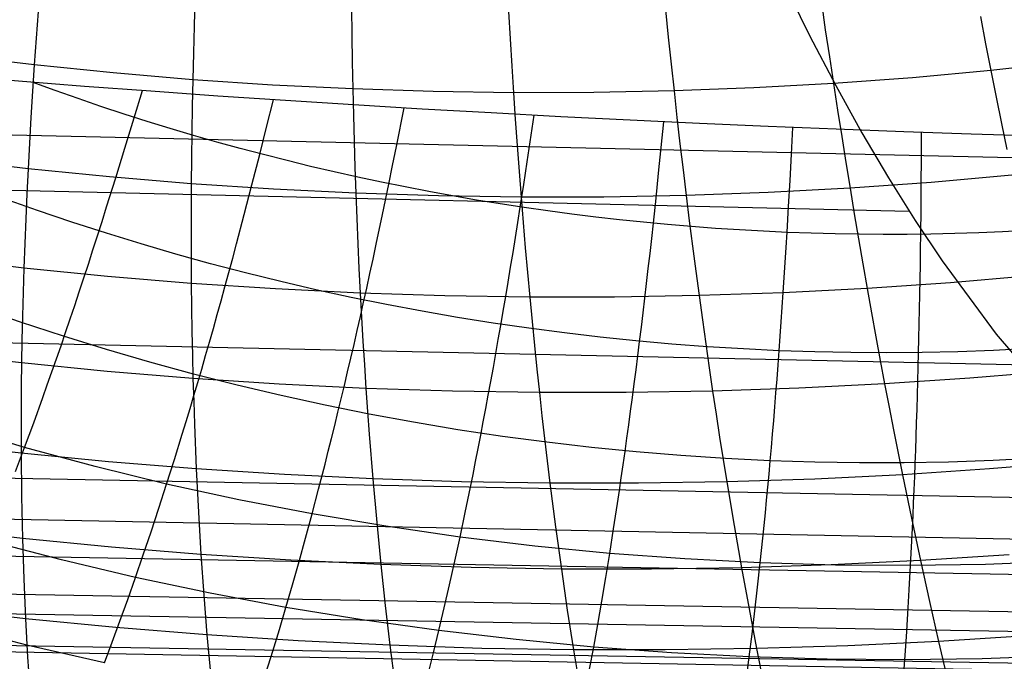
# Model space of a CAD drawing. Extents: x -274 to 274, y -220 to 276.
# Tile 24 of 164: x -257 to -254.45, y 8.87 to 10.53. Entities that reach past the tile are written whole.
import ezdxf

# ---------------------------------------------------------------- set-up
doc = ezdxf.new("R2010")
doc.units = 0
doc.layers.add('PREDEFINITO', color=7, linetype='CONTINUOUS')

msp = doc.modelspace()

# ---------------------------------------------------------------- linework, layer by layer
at = {"layer": 'PREDEFINITO'}
for p, q in [((-255.018, 10.63, 723.7272), (-254.9508, 10.4935, 723.3973)), ((-256.5463, 10.5883, 694.3315), (-256.5485, 10.5177, 694.2868)), ((-256.1402, 10.5646, 694.3735), (-256.1392, 10.4938, 694.329)), ((-255.3249, 10.56, 694.4148), (-255.3176, 10.489, 694.3712)), ((-254.9202, 10.5794, 694.4136), (-254.9099, 10.5083, 694.3708)), ((-256.9537, 10.5558, 694.2308), (-256.9588, 10.486, 694.1837)), ((-255.7323, 10.5551, 694.4014), (-255.7282, 10.4842, 694.3572)), ((-254.5072, 10.5422, 694.3557), (-254.4937, 10.4718, 694.3113)), ((-256.5485, 10.5177, 694.2868), (-256.5505, 10.4478, 694.2397)), ((-254.9099, 10.5083, 694.3708), (-254.8994, 10.438, 694.3255)), ((-256.9588, 10.486, 694.1837), (-256.9636, 10.4169, 694.1342)), ((-256.1392, 10.4938, 694.329), (-256.1381, 10.4237, 694.282)), ((-255.7282, 10.4842, 694.3572), (-255.7239, 10.414, 694.3106)), ((-255.3176, 10.489, 694.3712), (-255.3103, 10.4187, 694.3252)), ((-254.9508, 10.4935, 723.3973), (-254.883, 10.3635, 723.0656)), ((-254.4937, 10.4718, 694.3113), (-254.4801, 10.4021, 694.2646)), ((-256.9636, 10.4169, 694.1342), (-257.1671, 10.4414, 694.1013)), ((-256.5505, 10.4478, 694.2397), (-256.5521, 10.3785, 694.1901)), ((-254.8994, 10.438, 694.3255), (-254.8889, 10.3683, 694.2778)), ((-249.28, 10.0586, 696.6639), (-264.924, 10.4137, 693.3263)), ((-256.9636, 10.4169, 694.1342), (-256.9681, 10.3485, 694.0823)), ((-256.7585, 10.3959, 694.1638), (-256.9636, 10.4169, 694.1342)), ((-256.1381, 10.4237, 694.282), (-256.1367, 10.3543, 694.2326)), ((-255.7239, 10.414, 694.3106), (-255.7194, 10.3445, 694.2616)), ((-255.3103, 10.4187, 694.3252), (-255.3027, 10.3491, 694.2767)), ((-254.2784, 10.4245, 694.2525), (-254.4801, 10.4021, 694.2646)), ((-254.6919, 10.0366, 722.1356), (-270.3615, 10.3981, 718.92)), ((-256.5521, 10.3785, 694.1901), (-256.7585, 10.3959, 694.1638)), ((-256.5521, 10.3785, 694.1901), (-256.5536, 10.3099, 694.1382)), ((-256.3448, 10.3646, 694.2131), (-256.5521, 10.3785, 694.1901)), ((-254.6837, 10.3833, 694.273), (-254.8889, 10.3683, 694.2778)), ((-254.4801, 10.4021, 694.2646), (-254.6837, 10.3833, 694.273)), ((-254.4801, 10.4021, 694.2646), (-254.4665, 10.3331, 694.2154)), ((-256.1367, 10.3543, 694.2326), (-256.3448, 10.3646, 694.2131)), ((-255.9281, 10.3476, 694.2488), (-256.1367, 10.3543, 694.2326)), ((-256.1367, 10.3543, 694.2326), (-256.135, 10.2856, 694.1809)), ((-255.0953, 10.3569, 694.279), (-255.3027, 10.3491, 694.2767)), ((-254.8889, 10.3683, 694.2778), (-255.0953, 10.3569, 694.279)), ((-254.8889, 10.3683, 694.2778), (-254.8782, 10.2993, 694.2277)), ((-254.883, 10.3635, 723.0656), (-254.8147, 10.2402, 722.7322)), ((-256.9681, 10.3485, 694.0823), (-256.9722, 10.2807, 694.0282)), ((-256.7043, 10.2791, 680.9453), (-256.6826, 10.3502, 680.9323)), ((-255.7194, 10.3445, 694.2616), (-255.9281, 10.3476, 694.2488)), ((-255.5109, 10.345, 694.2709), (-255.7194, 10.3445, 694.2616)), ((-255.7194, 10.3445, 694.2616), (-255.7148, 10.2757, 694.2102)), ((-255.3027, 10.3491, 694.2767), (-255.5109, 10.345, 694.2709)), ((-255.3027, 10.3491, 694.2767), (-255.2951, 10.2802, 694.2259)), ((-254.4665, 10.3331, 694.2154), (-254.4528, 10.2648, 694.164)), ((-256.5536, 10.3099, 694.1382), (-256.5547, 10.242, 694.084)), ((-256.3603, 10.2548, 680.8993), (-256.3423, 10.3264, 680.8875)), ((-256.0232, 10.2053, 680.8751), (-256.0031, 10.3053, 680.8596)), ((-256.9722, 10.2807, 694.0282), (-256.976, 10.2137, 693.9717)), ((-256.7281, 10.201, 680.9615), (-256.7043, 10.2791, 680.9453)), ((-256.135, 10.2856, 694.1809), (-256.1332, 10.2176, 694.1269)), ((-255.7148, 10.2757, 694.2102), (-255.7099, 10.2075, 694.1565)), ((-255.6836, 10.1656, 680.8662), (-255.6654, 10.2861, 680.8482)), ((-255.2951, 10.2802, 694.2259), (-255.2873, 10.212, 694.1728)), ((-254.8782, 10.2993, 694.2277), (-254.8674, 10.231, 694.1753)), ((-256.3783, 10.184, 680.9126), (-256.3603, 10.2548, 680.8993)), ((-255.3358, 10.2024, 680.8622), (-255.329, 10.2692, 680.8529)), ((-254.9976, 10.1853, 680.8834), (-254.9939, 10.2544, 680.8737)), ((-254.4528, 10.2648, 694.164), (-254.4391, 10.1972, 694.1101)), ((-256.5547, 10.242, 694.084), (-256.5556, 10.1748, 694.0275)), ((-254.8674, 10.231, 694.1753), (-254.8566, 10.1635, 694.1206)), ((-254.8147, 10.2402, 722.7322), (-254.7458, 10.1233, 722.3973)), ((-254.6604, 10.1748, 680.9202), (-254.66, 10.2419, 680.9104)), ((-256.976, 10.2137, 693.9717), (-256.9795, 10.1474, 693.913)), ((-256.7519, 10.1239, 680.9796), (-256.7281, 10.201, 680.9615)), ((-256.1332, 10.2176, 694.1269), (-256.1311, 10.1503, 694.0705)), ((-256.0332, 10.1559, 680.8839), (-256.0232, 10.2053, 680.8751)), ((-255.7099, 10.2075, 694.1565), (-255.7049, 10.1401, 694.1005)), ((-255.3426, 10.1362, 680.8726), (-255.3358, 10.2024, 680.8622)), ((-255.2873, 10.212, 694.1728), (-255.2793, 10.1445, 694.1173)), ((-256.5556, 10.1748, 694.0275), (-256.5561, 10.1084, 693.9688)), ((-256.3983, 10.1057, 680.9295), (-256.3783, 10.184, 680.9126)), ((-255.0013, 10.1169, 680.8943), (-254.9976, 10.1853, 680.8834)), ((-254.6608, 10.1084, 680.9311), (-254.6604, 10.1748, 680.9202)), ((-256.9795, 10.1474, 693.913), (-257.189, 10.1723, 693.8804)), ((-256.1311, 10.1503, 694.0705), (-256.1288, 10.0837, 694.0119)), ((-256.0432, 10.1069, 680.8936), (-256.0332, 10.1559, 680.8839)), ((-255.6927, 10.1062, 680.8768), (-255.6836, 10.1656, 680.8662)), ((-254.8566, 10.1635, 694.1206), (-254.8457, 10.0966, 694.0636)), ((-256.9795, 10.1474, 693.913), (-256.9827, 10.0818, 693.8521)), ((-256.7685, 10.1261, 693.9425), (-256.9795, 10.1474, 693.913)), ((-256.7756, 10.048, 681.0001), (-256.7519, 10.1239, 680.9796)), ((-256.5561, 10.1084, 693.9688), (-256.7685, 10.1261, 693.9425)), ((-255.7049, 10.1401, 694.1005), (-255.6997, 10.0734, 694.0423)), ((-255.3494, 10.0707, 680.8844), (-255.3426, 10.1362, 680.8726)), ((-255.2793, 10.1445, 694.1173), (-255.2713, 10.0777, 694.0596)), ((-254.7458, 10.1233, 722.3973), (-254.6765, 10.0127, 722.0609)), ((-254.4253, 10.1303, 694.0541), (-254.6347, 10.1116, 694.0605)), ((-256.5561, 10.1084, 693.9688), (-256.5565, 10.0426, 693.9078)), ((-256.3428, 10.0942, 693.992), (-256.5561, 10.1084, 693.9688)), ((-256.4183, 10.0285, 680.9487), (-256.3983, 10.1057, 680.9295)), ((-256.0594, 10.0284, 680.9113), (-256.0432, 10.1069, 680.8936)), ((-255.7018, 10.0474, 680.8886), (-255.6927, 10.1062, 680.8768)), ((-255.0051, 10.0493, 680.9067), (-255.0013, 10.1169, 680.8943)), ((-254.6347, 10.1116, 694.0605), (-254.8457, 10.0966, 694.0636)), ((-254.6614, 10.0426, 680.9434), (-254.6608, 10.1084, 680.9311)), ((-256.9827, 10.0818, 693.8521), (-256.9856, 10.0169, 693.789)), ((-256.1288, 10.0837, 694.0119), (-256.3428, 10.0942, 693.992)), ((-255.9143, 10.0767, 694.0287), (-256.1288, 10.0837, 694.0119)), ((-256.1288, 10.0837, 694.0119), (-256.1262, 10.0178, 693.9511)), ((-255.6997, 10.0734, 694.0423), (-255.9143, 10.0767, 694.0287)), ((-255.4853, 10.0737, 694.0526), (-255.6997, 10.0734, 694.0423)), ((-255.6997, 10.0734, 694.0423), (-255.6943, 10.0074, 693.9818)), ((-255.2713, 10.0777, 694.0596), (-255.4853, 10.0737, 694.0526)), ((-255.058, 10.0853, 694.0633), (-255.2713, 10.0777, 694.0596)), ((-255.2713, 10.0777, 694.0596), (-255.2631, 10.0116, 693.9996)), ((-254.8457, 10.0966, 694.0636), (-255.058, 10.0853, 694.0633)), ((-254.8457, 10.0966, 694.0636), (-254.8347, 10.0305, 694.0044)), ((-256.7874, 10.0105, 681.0112), (-256.7756, 10.048, 681.0001)), ((-255.708, 10.0079, 680.8975), (-255.7018, 10.0474, 680.8886)), ((-255.3563, 10.0059, 680.8977), (-255.3494, 10.0707, 680.8844)), ((-255.009, 9.9825, 680.9207), (-255.0051, 10.0493, 680.9067)), ((-256.5565, 10.0426, 693.9078), (-256.5565, 9.9776, 693.8447)), ((-256.4384, 9.9526, 680.9705), (-256.4183, 10.0285, 680.9487)), ((-256.0758, 9.9511, 680.9315), (-256.0594, 10.0284, 680.9113)), ((-254.8347, 10.0305, 694.0044), (-254.8236, 9.9651, 693.9429)), ((-254.6621, 9.9776, 680.9573), (-254.6614, 10.0426, 680.9434)), ((-256.9856, 10.0169, 693.789), (-256.9882, 9.9528, 693.7237)), ((-256.7992, 9.9733, 681.023), (-256.7874, 10.0105, 681.0112)), ((-256.1262, 10.0178, 693.9511), (-256.1235, 9.9526, 693.8881)), ((-255.7143, 9.9687, 680.907), (-255.708, 10.0079, 680.8975)), ((-255.6943, 10.0074, 693.9818), (-255.6888, 9.9421, 693.9191)), ((-255.3606, 9.9664, 680.9068), (-255.3563, 10.0059, 680.8977)), ((-255.2631, 10.0116, 693.9996), (-255.2547, 9.9463, 693.9375)), ((-254.6765, 10.0127, 722.0609), (-254.6068, 9.9083, 721.7233)), ((-256.8111, 9.9365, 681.0355), (-256.7992, 9.9733, 681.023)), ((-256.5565, 9.9776, 693.8447), (-256.5563, 9.9132, 693.7794)), ((-255.0115, 9.9429, 680.93), (-255.009, 9.9825, 680.9207)), ((-254.6626, 9.9379, 680.9668), (-254.6621, 9.9776, 680.9573)), ((-256.9882, 9.9528, 693.7237), (-256.9904, 9.8893, 693.6564)), ((-256.4484, 9.9151, 680.9823), (-256.4384, 9.9526, 680.9705)), ((-256.1235, 9.9526, 693.8881), (-256.1205, 9.8882, 693.823)), ((-256.084, 9.9129, 680.9426), (-256.0758, 9.9511, 680.9315)), ((-255.7206, 9.9299, 680.9172), (-255.7143, 9.9687, 680.907)), ((-255.365, 9.9271, 680.9166), (-255.3606, 9.9664, 680.9068)), ((-255.2547, 9.9463, 693.9375), (-255.2463, 9.8817, 693.8732)), ((-254.8236, 9.9651, 693.9429), (-254.8125, 9.9005, 693.8793)), ((-256.8229, 9.8999, 681.0486), (-256.8111, 9.9365, 681.0355)), ((-255.7269, 9.8914, 680.928), (-255.7206, 9.9299, 680.9172)), ((-255.6888, 9.9421, 693.9191), (-255.6831, 9.8776, 693.8543)), ((-255.3694, 9.8882, 680.9271), (-255.365, 9.9271, 680.9166)), ((-255.0139, 9.9036, 680.94), (-255.0115, 9.9429, 680.93)), ((-254.6632, 9.8985, 680.9769), (-254.6626, 9.9379, 680.9668)), ((-256.9904, 9.8893, 693.6564), (-257.2055, 9.9146, 693.6241)), ((-256.8348, 9.8638, 681.0624), (-256.8229, 9.8999, 681.0486)), ((-256.5563, 9.9132, 693.7794), (-256.5559, 9.8497, 693.712)), ((-256.4584, 9.878, 680.9948), (-256.4484, 9.9151, 680.9823)), ((-256.0922, 9.8751, 680.9544), (-256.084, 9.9129, 680.9426)), ((-255.0164, 9.8646, 680.9507), (-255.0139, 9.9036, 680.94)), ((-254.8125, 9.9005, 693.8793), (-254.8013, 9.8366, 693.8136)), ((-254.6638, 9.8594, 680.9877), (-254.6632, 9.8985, 680.9769)), ((-254.6068, 9.9083, 721.7233), (-254.4662, 9.718, 721.0449)), ((-256.9904, 9.8893, 693.6564), (-256.9924, 9.8266, 693.5869)), ((-256.7738, 9.8677, 693.6857), (-256.9904, 9.8893, 693.6564)), ((-256.5559, 9.8497, 693.712), (-256.7738, 9.8677, 693.6857)), ((-256.4685, 9.8411, 681.0079), (-256.4584, 9.878, 680.9948)), ((-256.1205, 9.8882, 693.823), (-256.1174, 9.8245, 693.7557)), ((-256.1004, 9.8376, 680.9668), (-256.0922, 9.8751, 680.9544)), ((-255.7332, 9.8532, 680.9396), (-255.7269, 9.8914, 680.928)), ((-255.6831, 9.8776, 693.8543), (-255.6772, 9.8138, 693.7874)), ((-255.3738, 9.8497, 680.9383), (-255.3694, 9.8882, 680.9271)), ((-255.2463, 9.8817, 693.8732), (-255.2378, 9.8178, 693.8068)), ((-254.3701, 9.8702, 693.8076), (-254.5849, 9.8515, 693.8122)), ((-249.3562, 9.5301, 696.9767), (-264.9987, 9.8647, 693.6296)), ((-256.8466, 9.8279, 681.0769), (-256.8348, 9.8638, 681.0624)), ((-256.337, 9.8352, 693.7354), (-256.5559, 9.8497, 693.712)), ((-256.5559, 9.8497, 693.712), (-256.5551, 9.7868, 693.6425)), ((-256.4785, 9.8046, 681.0217), (-256.4685, 9.8411, 681.0079)), ((-255.7396, 9.8154, 680.9517), (-255.7332, 9.8532, 680.9396)), ((-255.3783, 9.8114, 680.9501), (-255.3738, 9.8497, 680.9383)), ((-255.019, 9.826, 680.9621), (-255.0164, 9.8646, 680.9507)), ((-254.5849, 9.8515, 693.8122), (-254.8013, 9.8366, 693.8136)), ((-254.6645, 9.8207, 680.9992), (-254.6638, 9.8594, 680.9877)), ((-256.9924, 9.8266, 693.5869), (-256.994, 9.7647, 693.5155)), ((-256.8585, 9.7924, 681.0921), (-256.8466, 9.8279, 681.0769)), ((-256.1174, 9.8245, 693.7557), (-256.337, 9.8352, 693.7354)), ((-255.8974, 9.8173, 693.7731), (-256.1174, 9.8245, 693.7557)), ((-256.1174, 9.8245, 693.7557), (-256.114, 9.7615, 693.6864)), ((-256.1086, 9.8005, 680.9798), (-256.1004, 9.8376, 680.9668)), ((-255.6772, 9.8138, 693.7874), (-255.8974, 9.8173, 693.7731)), ((-255.2378, 9.8178, 693.8068), (-255.4573, 9.814, 693.7986)), ((-255.019, 9.8253, 693.8118), (-255.2378, 9.8178, 693.8068)), ((-255.2378, 9.8178, 693.8068), (-255.2291, 9.7547, 693.7382)), ((-255.0216, 9.7877, 680.9741), (-255.019, 9.826, 680.9621)), ((-254.8013, 9.8366, 693.8136), (-255.019, 9.8253, 693.8118)), ((-254.8013, 9.8366, 693.8136), (-254.79, 9.7734, 693.7458)), ((-254.6652, 9.7823, 681.0113), (-254.6645, 9.8207, 680.9992)), ((-256.8703, 9.7573, 681.1079), (-256.8585, 9.7924, 681.0921)), ((-256.4886, 9.7685, 681.0362), (-256.4785, 9.8046, 681.0217)), ((-256.1169, 9.7636, 680.9935), (-256.1086, 9.8005, 680.9798)), ((-255.7459, 9.7779, 680.9646), (-255.7396, 9.8154, 680.9517)), ((-255.4573, 9.814, 693.7986), (-255.6772, 9.8138, 693.7874)), ((-255.6772, 9.8138, 693.7874), (-255.6712, 9.7507, 693.7184)), ((-255.3828, 9.7736, 680.9626), (-255.3783, 9.8114, 680.9501)), ((-256.994, 9.7647, 693.5155), (-256.9954, 9.7035, 693.442)), ((-256.5551, 9.7868, 693.6425), (-256.5542, 9.7247, 693.571)), ((-256.4986, 9.7327, 681.0513), (-256.4886, 9.7685, 681.0362)), ((-255.7523, 9.7407, 680.9781), (-255.7459, 9.7779, 680.9646)), ((-255.3873, 9.736, 680.9758), (-255.3828, 9.7736, 680.9626)), ((-255.0242, 9.7498, 680.9868), (-255.0216, 9.7877, 680.9741)), ((-254.79, 9.7734, 693.7458), (-254.7787, 9.711, 693.6759)), ((-254.666, 9.7443, 681.0242), (-254.6652, 9.7823, 681.0113)), ((-256.8822, 9.7224, 681.1243), (-256.8703, 9.7573, 681.1079)), ((-256.1251, 9.7271, 681.0079), (-256.1169, 9.7636, 680.9935)), ((-256.114, 9.7615, 693.6864), (-256.1104, 9.6993, 693.615)), ((-255.7588, 9.7038, 680.9923), (-255.7523, 9.7407, 680.9781)), ((-255.6712, 9.7507, 693.7184), (-255.665, 9.6884, 693.6473)), ((-255.2291, 9.7547, 693.7382), (-255.2203, 9.6923, 693.6677)), ((-255.0269, 9.7122, 681.0002), (-255.0242, 9.7498, 680.9868)), ((-254.6668, 9.7066, 681.0377), (-254.666, 9.7443, 681.0242)), ((-256.894, 9.6879, 681.1414), (-256.8822, 9.7224, 681.1243)), ((-256.5542, 9.7247, 693.571), (-256.5529, 9.6634, 693.4975)), ((-256.5087, 9.6972, 681.067), (-256.4986, 9.7327, 681.0513)), ((-256.1334, 9.691, 681.0229), (-256.1251, 9.7271, 681.0079)), ((-255.3919, 9.6988, 680.9896), (-255.3873, 9.736, 680.9758)), ((-254.4662, 9.718, 721.0449), (-254.3244, 9.5513, 720.3632)), ((-256.9954, 9.7035, 693.442), (-256.9964, 9.6431, 693.3666)), ((-256.9059, 9.6538, 681.1592), (-256.894, 9.6879, 681.1414)), ((-256.5188, 9.662, 681.0835), (-256.5087, 9.6972, 681.067)), ((-256.1417, 9.6552, 681.0386), (-256.1334, 9.691, 681.0229)), ((-256.1104, 9.6993, 693.615), (-256.1066, 9.6378, 693.5416)), ((-255.7652, 9.6673, 681.0071), (-255.7588, 9.7038, 680.9923)), ((-255.665, 9.6884, 693.6473), (-255.6587, 9.6269, 693.5742)), ((-255.3965, 9.6619, 681.0041), (-255.3919, 9.6988, 680.9896)), ((-255.2203, 9.6923, 693.6677), (-255.2115, 9.6307, 693.5951)), ((-255.0296, 9.6749, 681.0143), (-255.0269, 9.7122, 681.0002)), ((-254.7787, 9.711, 693.6759), (-254.7673, 9.6494, 693.604)), ((-254.6677, 9.6692, 681.0518), (-254.6668, 9.7066, 681.0377)), ((-256.9964, 9.6431, 693.3666), (-257.2167, 9.6687, 693.3347)), ((-256.5529, 9.6634, 693.4975), (-256.5515, 9.6028, 693.422)), ((-255.7717, 9.6312, 681.0226), (-255.7652, 9.6673, 681.0071)), ((-255.0324, 9.638, 681.029), (-255.0296, 9.6749, 681.0143)), ((-254.6686, 9.6322, 681.0666), (-254.6677, 9.6692, 681.0518)), ((-256.9964, 9.6431, 693.3666), (-256.9972, 9.5834, 693.2892)), ((-256.7746, 9.6211, 693.3957), (-256.9964, 9.6431, 693.3666)), ((-256.9177, 9.6199, 681.1775), (-256.9059, 9.6538, 681.1592)), ((-256.5289, 9.6272, 681.1005), (-256.5188, 9.662, 681.0835)), ((-256.15, 9.6197, 681.055), (-256.1417, 9.6552, 681.0386)), ((-256.1066, 9.6378, 693.5416), (-256.1026, 9.5771, 693.4663)), ((-255.4012, 9.6254, 681.0193), (-255.3965, 9.6619, 681.0041)), ((-255.0352, 9.6014, 681.0444), (-255.0324, 9.638, 681.029)), ((-254.7673, 9.6494, 693.604), (-254.7559, 9.5885, 693.5301)), ((-256.9296, 9.5864, 681.1965), (-256.9177, 9.6199, 681.1775)), ((-256.5515, 9.6028, 693.422), (-256.7746, 9.6211, 693.3957)), ((-256.539, 9.5927, 681.1182), (-256.5289, 9.6272, 681.1005)), ((-256.1584, 9.5845, 681.0719), (-256.15, 9.6197, 681.055)), ((-255.7782, 9.5953, 681.0387), (-255.7717, 9.6312, 681.0226)), ((-255.6587, 9.6269, 693.5742), (-255.6522, 9.5661, 693.4992)), ((-255.4059, 9.5891, 681.0351), (-255.4012, 9.6254, 681.0193)), ((-255.2115, 9.6307, 693.5951), (-255.2025, 9.5699, 693.5205)), ((-254.6696, 9.5955, 681.0821), (-254.6686, 9.6322, 681.0666)), ((-254.3146, 9.6222, 693.5275), (-254.5344, 9.6035, 693.5303)), ((-254.0383, 9.2859, 718.9948), (-269.6988, 9.5864, 715.7287)), ((-256.9414, 9.5533, 681.2161), (-256.9296, 9.5864, 681.1965)), ((-256.3274, 9.5881, 693.4456), (-256.5515, 9.6028, 693.422)), ((-256.5515, 9.6028, 693.422), (-256.5497, 9.543, 693.3446)), ((-256.5491, 9.5586, 681.1366), (-256.539, 9.5927, 681.1182)), ((-256.1026, 9.5771, 693.4663), (-256.3274, 9.5881, 693.4456)), ((-255.7848, 9.5598, 681.0555), (-255.7782, 9.5953, 681.0387)), ((-255.4106, 9.5533, 681.0516), (-255.4059, 9.5891, 681.0351)), ((-255.0381, 9.5651, 681.0604), (-255.0352, 9.6014, 681.0444)), ((-254.7559, 9.5885, 693.5301), (-254.9787, 9.5773, 693.5268)), ((-254.5344, 9.6035, 693.5303), (-254.7559, 9.5885, 693.5301)), ((-254.7559, 9.5885, 693.5301), (-254.7444, 9.5284, 693.4542)), ((-254.6706, 9.5591, 681.0982), (-254.6696, 9.5955, 681.0821)), ((-256.9972, 9.5834, 693.2892), (-256.9976, 9.5245, 693.21)), ((-256.1667, 9.5497, 681.0895), (-256.1584, 9.5845, 681.0719)), ((-255.8775, 9.5698, 693.4842), (-256.1026, 9.5771, 693.4663)), ((-256.1026, 9.5771, 693.4663), (-256.0984, 9.5172, 693.389)), ((-255.6522, 9.5661, 693.4992), (-255.8775, 9.5698, 693.4842)), ((-255.4271, 9.5661, 693.5113), (-255.6522, 9.5661, 693.4992)), ((-255.6522, 9.5661, 693.4992), (-255.6456, 9.5061, 693.4222)), ((-255.2025, 9.5699, 693.5205), (-255.4271, 9.5661, 693.5113)), ((-254.9787, 9.5773, 693.5268), (-255.2025, 9.5699, 693.5205)), ((-255.2025, 9.5699, 693.5205), (-255.1934, 9.5098, 693.444)), ((-255.041, 9.5292, 681.0771), (-255.0381, 9.5651, 681.0604)), ((-256.965, 9.4879, 681.2573), (-256.9414, 9.5533, 681.2161)), ((-256.5592, 9.5248, 681.1556), (-256.5491, 9.5586, 681.1366)), ((-256.5497, 9.543, 693.3446), (-256.5478, 9.4839, 693.2653)), ((-256.1751, 9.5152, 681.1078), (-256.1667, 9.5497, 681.0895)), ((-255.7913, 9.5246, 681.0729), (-255.7848, 9.5598, 681.0555)), ((-255.4153, 9.5177, 681.0687), (-255.4106, 9.5533, 681.0516)), ((-254.6717, 9.5231, 681.115), (-254.6706, 9.5591, 681.0982)), ((-256.9976, 9.5245, 693.21), (-256.9977, 9.409, 693.046)), ((-256.5694, 9.4913, 681.1752), (-256.5592, 9.5248, 681.1556)), ((-256.1834, 9.481, 681.1267), (-256.1751, 9.5152, 681.1078)), ((-256.0984, 9.5172, 693.389), (-256.094, 9.458, 693.3098)), ((-255.7979, 9.4898, 681.091), (-255.7913, 9.5246, 681.0729)), ((-255.4201, 9.4825, 681.0864), (-255.4153, 9.5177, 681.0687)), ((-255.1934, 9.5098, 693.444), (-255.1843, 9.4505, 693.3656)), ((-255.0439, 9.4936, 681.0944), (-255.041, 9.5292, 681.0771)), ((-254.7444, 9.5284, 693.4542), (-254.7329, 9.4691, 693.3765)), ((-254.6728, 9.4874, 681.1324), (-254.6717, 9.5231, 681.115)), ((-256.9886, 9.4239, 681.3008), (-256.965, 9.4879, 681.2573)), ((-256.5795, 9.4581, 681.1954), (-256.5694, 9.4913, 681.1752)), ((-256.5478, 9.4839, 693.2653), (-256.5431, 9.3681, 693.1012)), ((-255.8045, 9.4553, 681.1097), (-255.7979, 9.4898, 681.091)), ((-255.6456, 9.5061, 693.4222), (-255.6388, 9.4468, 693.3433)), ((-255.0469, 9.4583, 681.1124), (-255.0439, 9.4936, 681.0944)), ((-254.674, 9.4521, 681.1505), (-254.6728, 9.4874, 681.1324)), ((-256.9886, 9.4239, 681.3008), (-257.1689, 9.4781, 681.3147)), ((-256.5997, 9.3928, 681.2377), (-256.5795, 9.4581, 681.1954)), ((-256.1918, 9.4472, 681.1462), (-256.1834, 9.481, 681.1267)), ((-256.094, 9.458, 693.3098), (-256.0847, 9.342, 693.1459)), ((-255.4249, 9.4476, 681.1048), (-255.4201, 9.4825, 681.0864)), ((-255.0499, 9.4234, 681.131), (-255.0469, 9.4583, 681.1124)), ((-254.7329, 9.4691, 693.3765), (-254.7097, 9.3529, 693.2154)), ((-256.9977, 9.409, 693.046), (-257.2228, 9.4349, 693.0145)), ((-256.2002, 9.4137, 681.1663), (-256.1918, 9.4472, 681.1462)), ((-255.8112, 9.4211, 681.129), (-255.8045, 9.4553, 681.1097)), ((-255.6388, 9.4468, 693.3433), (-255.6248, 9.3307, 693.18)), ((-255.4297, 9.4131, 681.1239), (-255.4249, 9.4476, 681.1048)), ((-255.1843, 9.4505, 693.3656), (-255.1657, 9.3342, 693.2032)), ((-254.6752, 9.417, 681.1692), (-254.674, 9.4521, 681.1505)), ((-257.0122, 9.3612, 681.3468), (-256.9886, 9.4239, 681.3008)), ((-256.771, 9.3867, 693.0749), (-256.9977, 9.409, 693.046)), ((-256.9977, 9.409, 693.046), (-256.9966, 9.2967, 692.8749)), ((-256.8056, 9.3742, 681.2901), (-256.9886, 9.4239, 681.3008)), ((-256.2086, 9.3806, 681.1871), (-256.2002, 9.4137, 681.1663)), ((-255.8178, 9.3873, 681.149), (-255.8112, 9.4211, 681.129)), ((-255.4346, 9.3789, 681.1435), (-255.4297, 9.4131, 681.1239)), ((-255.053, 9.3888, 681.1502), (-255.0499, 9.4234, 681.131)), ((-254.6765, 9.3824, 681.1885), (-254.6752, 9.417, 681.1692)), ((-249.4527, 9.0868, 697.3973), (-265.094, 9.3967, 694.0425)), ((-256.5431, 9.3681, 693.1012), (-256.771, 9.3867, 693.0749)), ((-256.62, 9.3288, 681.2825), (-256.5997, 9.3928, 681.2377)), ((-255.8245, 9.3538, 681.1695), (-255.8178, 9.3873, 681.149)), ((-255.0561, 9.3545, 681.1701), (-255.053, 9.3888, 681.1502)), ((-254.6778, 9.348, 681.2085), (-254.6765, 9.3824, 681.1885)), ((-254.2592, 9.3866, 693.2162), (-254.4836, 9.3678, 693.2172)), ((-253.7017, 9.0808, 717.3938), (-269.3562, 9.3649, 714.0982)), ((-256.62, 9.3288, 681.2825), (-256.8056, 9.3742, 681.2901)), ((-256.3143, 9.3532, 693.1248), (-256.5431, 9.3681, 693.1012)), ((-256.5431, 9.3681, 693.1012), (-256.5375, 9.2555, 692.9299)), ((-256.2255, 9.3152, 681.2304), (-256.2086, 9.3806, 681.1871)), ((-255.4395, 9.345, 681.1638), (-255.4346, 9.3789, 681.1435)), ((-254.4836, 9.3678, 693.2172), (-254.7097, 9.3529, 693.2154)), ((-256.0847, 9.342, 693.1459), (-256.3143, 9.3532, 693.1248)), ((-255.8548, 9.3345, 693.1643), (-256.0847, 9.342, 693.1459)), ((-256.0847, 9.342, 693.1459), (-256.0746, 9.2291, 692.9748)), ((-255.6248, 9.3307, 693.18), (-255.8548, 9.3345, 693.1643)), ((-255.8312, 9.3206, 681.1907), (-255.8245, 9.3538, 681.1695)), ((-255.395, 9.3306, 693.193), (-255.6248, 9.3307, 693.18)), ((-255.6248, 9.3307, 693.18), (-255.6103, 9.2177, 693.0094)), ((-255.4444, 9.3115, 681.1847), (-255.4395, 9.345, 681.1638)), ((-255.1657, 9.3342, 693.2032), (-255.395, 9.3306, 693.193)), ((-254.9372, 9.3417, 693.2107), (-255.1657, 9.3342, 693.2032)), ((-255.1657, 9.3342, 693.2032), (-255.1468, 9.2212, 693.0336)), ((-255.0592, 9.3206, 681.1905), (-255.0561, 9.3545, 681.1701)), ((-254.7097, 9.3529, 693.2154), (-254.9372, 9.3417, 693.2107)), ((-254.7097, 9.3529, 693.2154), (-254.6864, 9.2398, 693.0471)), ((-254.6792, 9.314, 681.2291), (-254.6778, 9.348, 681.2085)), ((-256.6402, 9.2662, 681.3297), (-256.62, 9.3288, 681.2825)), ((-256.4321, 9.2879, 681.2779), (-256.62, 9.3288, 681.2825)), ((-256.2424, 9.2513, 681.2762), (-256.2255, 9.3152, 681.2304)), ((-255.8446, 9.2552, 681.2349), (-255.8312, 9.3206, 681.1907)), ((-255.4494, 9.2783, 681.2062), (-255.4444, 9.3115, 681.1847)), ((-255.0624, 9.2869, 681.2116), (-255.0592, 9.3206, 681.1905)), ((-254.6806, 9.2803, 681.2503), (-254.6792, 9.314, 681.2291)), ((-256.9966, 9.2967, 692.8749), (-256.9943, 9.1875, 692.6969)), ((-256.2424, 9.2513, 681.2762), (-256.4321, 9.2879, 681.2779)), ((-255.0656, 9.2537, 681.2334), (-255.0624, 9.2869, 681.2116)), ((-254.6821, 9.2469, 681.2721), (-254.6806, 9.2803, 681.2503)), ((-253.3612, 8.9776, 715.7838), (-269.0092, 9.2542, 712.4571)), ((-256.6604, 9.2048, 681.3792), (-256.6402, 9.2662, 681.3297)), ((-256.5375, 9.2555, 692.9299), (-256.531, 9.1461, 692.7517)), ((-255.8581, 9.1912, 681.2815), (-255.8446, 9.2552, 681.2349)), ((-255.4594, 9.2128, 681.251), (-255.4494, 9.2783, 681.2062)), ((-255.0722, 9.1881, 681.2786), (-255.0656, 9.2537, 681.2334)), ((-256.2593, 9.1886, 681.3244), (-256.2424, 9.2513, 681.2762)), ((-256.0509, 9.219, 681.2774), (-256.2424, 9.2513, 681.2762)), ((-256.0746, 9.2291, 692.9748), (-256.0638, 9.1195, 692.7968)), ((-254.6864, 9.2398, 693.0471), (-254.663, 9.1299, 692.8718)), ((-254.6852, 9.1812, 681.3175), (-254.6821, 9.2469, 681.2721)), ((-256.9943, 9.1875, 692.6969), (-257.2238, 9.2138, 692.6659)), ((-256.6806, 9.1448, 681.4311), (-256.6604, 9.2048, 681.3792)), ((-255.8581, 9.1912, 681.2815), (-256.0509, 9.219, 681.2774)), ((-255.6103, 9.2177, 693.0094), (-255.5952, 9.1079, 692.832)), ((-255.4695, 9.1487, 681.2983), (-255.4594, 9.2128, 681.251)), ((-255.1468, 9.2212, 693.0336), (-255.1275, 9.1113, 692.8571)), ((-253.0161, 8.9212, 714.1563), (-268.664, 9.1954, 710.8287)), ((-256.8929, 9.1315, 681.4907), (-257.0824, 9.1811, 681.4989)), ((-256.7633, 9.1649, 692.7255), (-256.9943, 9.1875, 692.6969)), ((-256.9943, 9.1875, 692.6969), (-256.9909, 9.0816, 692.5124)), ((-256.2762, 9.1272, 681.3749), (-256.2593, 9.1886, 681.3244)), ((-255.8717, 9.1285, 681.3305), (-255.8581, 9.1912, 681.2815)), ((-255.6642, 9.1678, 681.2885), (-255.8581, 9.1912, 681.2815)), ((-255.0789, 9.1239, 681.3263), (-255.0722, 9.1881, 681.2786)), ((-254.6885, 9.1169, 681.3653), (-254.6852, 9.1812, 681.3175)), ((-256.531, 9.1461, 692.7517), (-256.7633, 9.1649, 692.7255)), ((-255.4695, 9.1487, 681.2983), (-255.6642, 9.1678, 681.2885)), ((-256.7008, 9.0861, 681.4853), (-256.8929, 9.1315, 681.4907)), ((-256.7008, 9.0861, 681.4853), (-256.6806, 9.1448, 681.4311)), ((-256.2977, 9.1309, 692.7755), (-256.531, 9.1461, 692.7517)), ((-256.531, 9.1461, 692.7517), (-256.5235, 9.0399, 692.567)), ((-256.0638, 9.1195, 692.7968), (-256.2977, 9.1309, 692.7755)), ((-256.2932, 9.0672, 681.4278), (-256.2762, 9.1272, 681.3749)), ((-255.8854, 9.0671, 681.3819), (-255.8717, 9.1285, 681.3305)), ((-255.4798, 9.0859, 681.3479), (-255.4695, 9.1487, 681.2983)), ((-255.2743, 9.1341, 681.3109), (-255.4695, 9.1487, 681.2983)), ((-255.0789, 9.1239, 681.3263), (-255.2743, 9.1341, 681.3109)), ((-254.663, 9.1299, 692.8718), (-254.8947, 9.1187, 692.8658)), ((-254.4328, 9.145, 692.8753), (-254.663, 9.1299, 692.8718)), ((-254.663, 9.1299, 692.8718), (-254.6396, 9.0234, 692.69)), ((-254.3006, 9.1276, 681.4153), (-254.4941, 9.12, 681.389)), ((-252.4426, 8.8295, 711.4515), (-268.0909, 9.1001, 708.125)), ((-255.8296, 9.1118, 692.8157), (-256.0638, 9.1195, 692.7968)), ((-256.0638, 9.1195, 692.7968), (-256.0523, 9.0131, 692.6123)), ((-255.5952, 9.1079, 692.832), (-255.8296, 9.1118, 692.8157)), ((-255.3611, 9.1077, 692.8458), (-255.5952, 9.1079, 692.832)), ((-255.5952, 9.1079, 692.832), (-255.5797, 9.0013, 692.648)), ((-255.1275, 9.1113, 692.8571), (-255.3611, 9.1077, 692.8458)), ((-254.8947, 9.1187, 692.8658), (-255.1275, 9.1113, 692.8571)), ((-255.1275, 9.1113, 692.8571), (-255.108, 9.0047, 692.674)), ((-255.0858, 9.061, 681.3763), (-255.0789, 9.1239, 681.3263)), ((-254.8835, 9.1182, 681.3444), (-255.0789, 9.1239, 681.3263)), ((-254.6885, 9.1169, 681.3653), (-254.8835, 9.1182, 681.3444)), ((-254.692, 9.0538, 681.4155), (-254.6885, 9.1169, 681.3653)), ((-254.4941, 9.12, 681.389), (-254.6885, 9.1169, 681.3653)), ((-256.9909, 9.0816, 692.5124), (-256.9865, 8.9789, 692.3217)), ((-256.7209, 9.0287, 681.5418), (-256.7008, 9.0861, 681.4853)), ((-256.5065, 9.0451, 681.4828), (-256.7008, 9.0861, 681.4853)), ((-255.4901, 9.0245, 681.3999), (-255.4798, 9.0859, 681.3479)), ((-256.3102, 9.0085, 681.483), (-256.2932, 9.0672, 681.4278)), ((-255.8991, 9.007, 681.4356), (-255.8854, 9.0671, 681.3819)), ((-255.0928, 8.9994, 681.4287), (-255.0858, 9.061, 681.3763)), ((-254.6957, 8.9921, 681.4681), (-254.692, 9.0538, 681.4155)), ((-249.5658, 8.7564, 697.908), (-265.2075, 9.0415, 694.5519)), ((-256.7411, 8.9727, 681.6005), (-256.7209, 9.0287, 681.5418)), ((-256.5235, 9.0399, 692.567), (-256.5152, 8.9369, 692.3761)), ((-256.3102, 9.0085, 681.483), (-256.5065, 9.0451, 681.4828)), ((-255.5006, 8.9643, 681.4542), (-255.4901, 9.0245, 681.3999)), ((-254.6396, 9.0234, 692.69), (-254.6161, 8.9201, 692.5018)), ((-256.9865, 8.9789, 692.3217), (-257.22, 9.0055, 692.2912)), ((-256.3272, 8.9511, 681.5404), (-256.3102, 9.0085, 681.483)), ((-256.1122, 8.9762, 681.4859), (-256.3102, 9.0085, 681.483)), ((-256.0523, 9.0131, 692.6123), (-256.0402, 8.91, 692.4215)), ((-255.9129, 8.9483, 681.4915), (-255.8991, 9.007, 681.4356)), ((-255.5797, 9.0013, 692.648), (-255.5637, 8.8981, 692.4577)), ((-255.108, 9.0047, 692.674), (-255.0882, 8.9015, 692.4846)), ((-255.1, 8.9392, 681.4833), (-255.0928, 8.9994, 681.4287)), ((-256.7515, 8.9561, 692.35), (-256.9865, 8.9789, 692.3217)), ((-256.9865, 8.9789, 692.3217), (-256.981, 8.8796, 692.125)), ((-256.7611, 8.9179, 681.6614), (-256.7411, 8.9727, 681.6005)), ((-255.9129, 8.9483, 681.4915), (-256.1122, 8.9762, 681.4859)), ((-254.6995, 8.9316, 681.5229), (-254.6957, 8.9921, 681.4681)), ((-256.9793, 8.9098, 681.7276), (-257.175, 8.9594, 681.7334)), ((-256.5152, 8.9369, 692.3761), (-256.7515, 8.9561, 692.35)), ((-256.3442, 8.895, 681.6001), (-256.3272, 8.9511, 681.5404)), ((-255.9267, 8.8908, 681.5497), (-255.9129, 8.9483, 681.4915)), ((-255.7124, 8.9247, 681.4998), (-255.9129, 8.9483, 681.4915)), ((-255.5111, 8.9055, 681.5107), (-255.5006, 8.9643, 681.4542)), ((-256.278, 8.9216, 692.3999), (-256.5152, 8.9369, 692.3761)), ((-256.5152, 8.9369, 692.3761), (-256.506, 8.8373, 692.1792)), ((-256.0402, 8.91, 692.4215), (-256.278, 8.9216, 692.3999)), ((-255.5111, 8.9055, 681.5107), (-255.7124, 8.9247, 681.4998)), ((-255.1072, 8.8802, 681.5403), (-255.1, 8.9392, 681.4833)), ((-254.7035, 8.8725, 681.58), (-254.6995, 8.9316, 681.5229)), ((-254.382, 8.9352, 692.5068), (-254.6161, 8.9201, 692.5018)), ((-256.7811, 8.8644, 681.7244), (-256.9793, 8.9098, 681.7276)), ((-256.7811, 8.8644, 681.7244), (-256.7611, 8.9179, 681.6614)), ((-255.802, 8.9021, 692.4408), (-256.0402, 8.91, 692.4215)), ((-256.0402, 8.91, 692.4215), (-256.0274, 8.8102, 692.2247)), ((-255.5637, 8.8981, 692.4577), (-255.802, 8.9021, 692.4408)), ((-255.3257, 8.8979, 692.4723), (-255.5637, 8.8981, 692.4577)), ((-255.5637, 8.8981, 692.4577), (-255.5473, 8.7982, 692.2614)), ((-255.5218, 8.848, 681.5695), (-255.5111, 8.9055, 681.5107)), ((-255.3093, 8.8907, 681.5242), (-255.5111, 8.9055, 681.5107)), ((-255.0882, 8.9015, 692.4846), (-255.3257, 8.8979, 692.4723)), ((-254.8516, 8.9089, 692.4944), (-255.0882, 8.9015, 692.4846)), ((-255.0882, 8.9015, 692.4846), (-255.0682, 8.8015, 692.2892)), ((-254.6161, 8.9201, 692.5018), (-254.8516, 8.9089, 692.4944)), ((-254.6161, 8.9201, 692.5018), (-254.5925, 8.8203, 692.3076)), ((-256.981, 8.8796, 692.125), (-256.9744, 8.7836, 691.9227)), ((-256.3612, 8.8402, 681.6619), (-256.3442, 8.895, 681.6001)), ((-255.9405, 8.8347, 681.6102), (-255.9267, 8.8908, 681.5497)), ((-255.1072, 8.8802, 681.5403), (-255.3093, 8.8907, 681.5242)), ((-255.1147, 8.8226, 681.5995), (-255.1072, 8.8802, 681.5403)), ((-254.9052, 8.8742, 681.5589), (-255.1072, 8.8802, 681.5403)), ((-254.7035, 8.8725, 681.58), (-254.9052, 8.8742, 681.5589)), ((-254.7078, 8.8147, 681.6394), (-254.7035, 8.8725, 681.58)), ((-254.5025, 8.8753, 681.6037), (-254.7035, 8.8725, 681.58)), ((-254.3023, 8.8825, 681.6298), (-254.5025, 8.8753, 681.6037))]:
    msp.add_line(p, q, dxfattribs=at)
at = {"layer": 'PREDEFINITO', "extrusion": (-0.05162, -0.990057, 0.130855)}
msp.add_circle((-255.7853, 681.5957, 92.1061), 7, dxfattribs=at)
at = {"layer": 'PREDEFINITO', "extrusion": (0.093627, 0.554334, -0.827011)}
msp.add_arc((253.9355, 361.1874, -581.9941), 5.7944, 223.78275, 298.73229, dxfattribs=at)
at = {"layer": 'PREDEFINITO', "extrusion": (0.093184, 0.575891, -0.812198)}
msp.add_arc((254.1044, 377.3914, -571.3116), 5.4882, 230.0184, 293.14, dxfattribs=at)
at = {"layer": 'PREDEFINITO', "extrusion": (0.092926, 0.595048, -0.7983)}
msp.add_arc((254.2305, 391.6796, -561.3361), 5.1779, 239.5676, 284.0964, dxfattribs=at)

doc.saveas('drawing.dxf')
